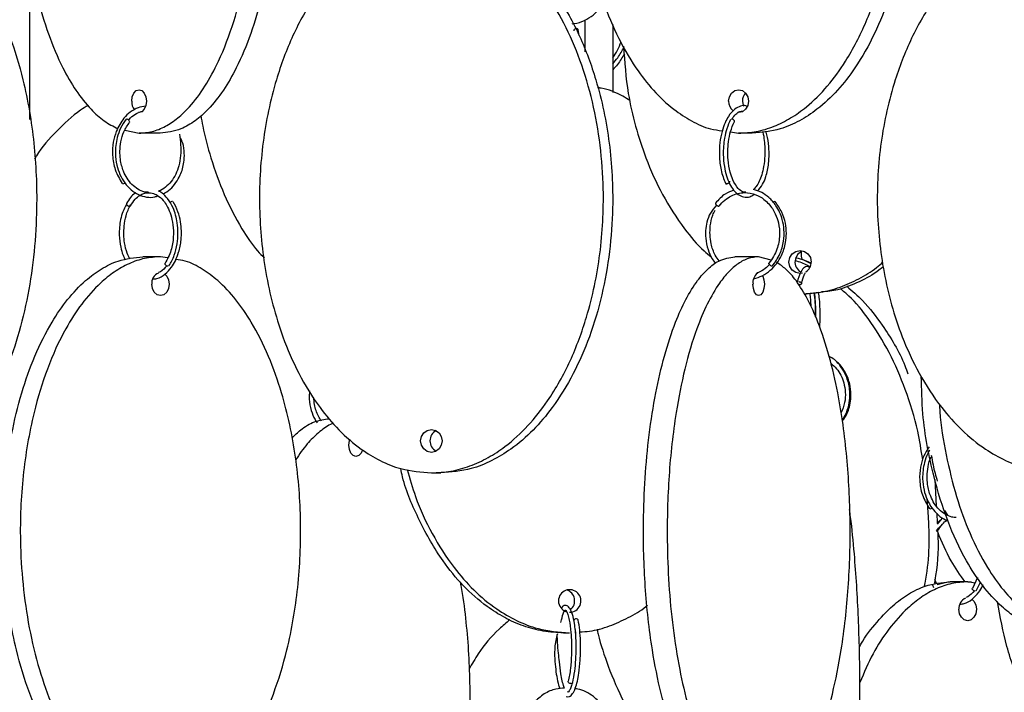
# Model space of a CAD drawing. Header units: millimetres. Extents: x 331 to 1634, y 417 to 1709.
# Tile 89 of 142: x 1301 to 1408, y 638 to 711. Entities that reach past the tile are written whole.
import ezdxf

# ---------------------------------------------------------------- set-up
doc = ezdxf.new("R2010")
doc.units = ezdxf.units.MM

msp = doc.modelspace()

# ---------------------------------------------------------------- linework, layer by layer
at = {"color": 7, "linetype": 'Continuous', "lineweight": 25}
for p, q in [((1301.9, 700.58), (1301.9, 718.11)), ((1361.95, 709.76), (1361.86, 710.4)), ((1312.3, 699.4), (1313.85, 699.08)), ((1316.15, 699.08), (1313.85, 699.08)), ((1378.51, 699.21), (1379.38, 699.08)), ((1380.88, 699.08), (1379.38, 699.08)), ((1316.19, 685.58), (1314.27, 685.58)), ((1316.97, 685.44), (1316.19, 685.58)), ((1381.58, 685.58), (1378.98, 685.58)), ((1382.93, 685.22), (1381.58, 685.58)), ((1387.24, 684.84), (1386.38, 685.26)), ((1386.57, 681.5), (1386.78, 681.5)), ((1388.12, 681.68), (1386.78, 681.5)), ((1345.81, 661.95), (1346.83, 661.95)), ((1400.84, 661.22), (1401, 658.35)), ((1401.9, 657.83), (1402.23, 657.33)), ((1401.04, 657.56), (1401.1, 656.46)), ((1401.63, 656.99), (1401.1, 656.35)), ((1401.13, 655.62), (1401.14, 655.63)), ((1401.06, 649.8), (1400.84, 650.3)), ((1405.49, 650.54), (1404.94, 649.33)), ((1400.57, 649.71), (1400.7, 649.42)), ((1401.09, 649.74), (1402.25, 650.05)), ((1402.25, 650.05), (1402.5, 650.05)), ((1404.43, 650.05), (1402.5, 650.05)), ((1404.43, 650.05), (1404.85, 650.05)), ((1405.2, 649.92), (1404.43, 650.05)), ((1405.36, 649.06), (1405.83, 650.02)), ((1360.24, 644.47), (1360.91, 644.47))]:
    msp.add_line(p, q, dxfattribs=at)
at = {"color": 7, "linetype": 'Continuous', "lineweight": 25, "flags": 128}
for points in [[(1361.66, 710.51), (1361.56, 710.5), (1361.47, 710.46), (1361.41, 710.4), (1361.37, 710.34), (1361.38, 710.27), (1361.38, 710.26)], [(1313.05, 702.58), (1313.11, 703.06), (1313.28, 703.46), (1313.54, 703.73), (1313.85, 703.83), (1314.16, 703.73), (1314.42, 703.46), (1314.59, 703.06), (1314.66, 702.58), (1314.59, 702.1), (1314.42, 701.69), (1314.16, 701.42), (1313.85, 701.33), (1313.79, 701.33)], [(1378.3, 702.58), (1378.38, 703.06), (1378.62, 703.46), (1378.97, 703.73), (1379.38, 703.83), (1379.8, 703.73), (1380.15, 703.46), (1380.38, 703.06), (1380.47, 702.58), (1380.38, 702.1), (1380.15, 701.69), (1379.8, 701.42), (1379.38, 701.33), (1379.3, 701.33)], [(1379.8, 702.58), (1379.88, 702.1), (1379.91, 702.04)], [(1312.81, 700.27), (1312.83, 700.31), (1312.82, 700.37), (1312.78, 700.43), (1312.72, 700.5), (1312.64, 700.56), (1312.56, 700.6), (1312.49, 700.61)], [(1378.92, 700.3), (1378.93, 700.31), (1378.95, 700.37), (1378.93, 700.43), (1378.88, 700.5), (1378.8, 700.56), (1378.71, 700.6), (1378.62, 700.61)], [(1378.4, 693.83), (1378.41, 693.78), (1378.39, 693.72), (1378.34, 693.65), (1378.26, 693.59), (1378.17, 693.55), (1378.08, 693.54)], [(1386.38, 683.78), (1386.11, 683.75), (1385.64, 683.84), (1385.25, 684.11), (1384.98, 684.52), (1384.89, 685), (1384.98, 685.48), (1385.25, 685.88), (1385.64, 686.15), (1386.11, 686.25), (1386.58, 686.15), (1386.97, 685.88), (1387.24, 685.48), (1387.33, 685), (1387.33, 685)], [(1317.02, 684.54), (1316.94, 684.56), (1316.86, 684.6), (1316.78, 684.65), (1316.72, 684.72), (1316.69, 684.79), (1316.7, 684.85), (1316.7, 684.86)], [(1383.03, 684.54), (1382.97, 684.56), (1382.9, 684.6), (1382.82, 684.65), (1382.76, 684.72), (1382.71, 684.79), (1382.68, 684.85), (1382.69, 684.88), (1382.69, 684.89)], [(1316.66, 683.67), (1316.87, 683.46), (1317.08, 683.06), (1317.15, 682.58), (1317.08, 682.1), (1316.87, 681.69), (1316.56, 681.42), (1316.19, 681.33), (1315.83, 681.42), (1315.52, 681.69), (1315.31, 682.1), (1315.24, 682.58), (1315.24, 682.58)], [(1381.99, 683.53), (1382.02, 683.46), (1382.16, 683.06), (1382.21, 682.58), (1382.16, 682.1), (1382.02, 681.69), (1381.82, 681.42), (1381.58, 681.33), (1381.34, 681.42), (1381.14, 681.69), (1381, 682.1), (1380.96, 682.58), (1380.96, 682.58)], [(1390.25, 674.03), (1390.21, 674.02), (1390.21, 674.02)], [(1346.98, 665.45), (1346.89, 664.97), (1346.64, 664.57), (1346.26, 664.29), (1345.81, 664.2), (1345.36, 664.29), (1344.98, 664.57), (1344.72, 664.97), (1344.63, 665.45), (1344.72, 665.93), (1344.98, 666.33), (1345.36, 666.6), (1345.81, 666.7), (1346.26, 666.6), (1346.64, 666.33), (1346.89, 665.93), (1346.98, 665.45)], [(1336.79, 665), (1336.84, 665.48), (1336.89, 665.63)], [(1338.27, 664.48), (1338.12, 664.11), (1337.86, 663.84), (1337.56, 663.75), (1337.27, 663.84), (1337.01, 664.11), (1336.84, 664.52), (1336.79, 665)], [(1405.26, 649.02), (1405.18, 649.03), (1405.09, 649.07), (1405.01, 649.13), (1404.96, 649.2), (1404.93, 649.26), (1404.93, 649.32), (1404.94, 649.33)], [(1404.89, 648.15), (1405.11, 647.94), (1405.32, 647.53), (1405.39, 647.05), (1405.32, 646.57), (1405.11, 646.17), (1404.8, 645.9), (1404.43, 645.8), (1404.06, 645.9), (1403.75, 646.17), (1403.55, 646.57), (1403.47, 647.05), (1403.47, 647.05)], [(1361.66, 646.01), (1361.56, 646), (1361.47, 645.96), (1361.41, 645.9), (1361.37, 645.84), (1361.38, 645.77), (1361.38, 645.76)], [(1361.05, 638.94), (1360.95, 638.95), (1360.86, 638.99), (1360.8, 639.05), (1360.77, 639.12), (1360.77, 639.19), (1360.77, 639.19)]]:
    msp.add_lwpolyline(points, dxfattribs=at)
at = {"color": 7, "linetype": 'Continuous', "lineweight": 25}
for centre, radius, start, end in [((1361.68, 710.3), 0.205, 27.5214, 95.1675), ((1381.12, 702.6), 1.32, 138.4855, 181.0153), ((1314.58, 702.52), 1.53, 177.6605, 216.0949), ((1379.59, 702.55), 1.29, 178.5655, 232.8352), ((1312.05, 693.92), 0.384, 275.1377, 310.6698), ((1378.07, 693.68), 0.139, 210.1256, 276.9429), ((1317.53, 691.21), 0.401, 93.3392, 138.4337), ((1383.4, 691.24), 0.373, 98.432, 132.3295), ((1386.81, 685), 1.26, 107.1332, 239.9283), ((1386.07, 684.99), 1.26, 302.37, 0.2954), ((1316.43, 682.68), 1.2, 112.8886, 185.1212), ((1382.25, 682.77), 1.3, 128.5954, 188.5835), ((1346.93, 665.45), 1.28, 118.4731, 241.0772), ((1400.28, 658.4), 0.384, 275.1377, 310.6698), ((1360.93, 647.96), 1.23, 269.2634, 179.2819), ((1360.21, 647.97), 1.26, 309.6392, 72.9601), ((1360.94, 647.96), 1.24, 179.4314, 252.7587), ((1404.67, 647.16), 1.2, 112.8886, 185.1212), ((1361.68, 645.8), 0.205, 27.5214, 95.1675), ((1361.08, 639.12), 0.185, 260.3501, 337.8278)]:
    msp.add_arc(centre, radius, start, end, dxfattribs=at)
for points, knots in [([(1313.85, 699.08), (1314.33, 699.11), (1315.31, 699.19), (1316.74, 699.78), (1318.1, 700.7), (1319.58, 702.12), (1321.11, 704.18), (1322.78, 707.28), (1324.29, 711.27), (1325.66, 716.64), (1326.56, 722.97), (1326.82, 730.08), (1326.43, 736.05), (1325.74, 740.74), (1324.94, 744.45), (1323.82, 748.26), (1322.39, 751.68), (1320.8, 754.44), (1319.27, 756.38), (1317.69, 757.78), (1315.94, 758.83), (1314.62, 758.99), (1313.85, 759.08)], [0, 0, 0, 0, 0.028337, 0.057482, 0.086271, 0.115678, 0.159507, 0.204576, 0.268467, 0.334125, 0.422295, 0.512989, 0.602477, 0.648589, 0.69469, 0.750296, 0.807042, 0.848267, 0.890464, 0.922281, 0.954931, 1, 1, 1, 1]), ([(1316.15, 759.08), (1316.63, 759.04), (1317.61, 758.97), (1319.03, 758.37), (1320.4, 757.46), (1321.88, 756.03), (1323.4, 753.98), (1325.08, 750.88), (1326.59, 746.88), (1327.96, 741.52), (1328.86, 735.18), (1329.12, 728.08), (1328.73, 722.1), (1328.03, 717.42), (1327.24, 713.71), (1326.11, 709.9), (1324.69, 706.48), (1323.09, 703.71), (1321.57, 701.77), (1319.99, 700.38), (1318.24, 699.33), (1316.92, 699.17), (1316.15, 699.08)], [0, 0, 0, 0, 0.0283366, 0.0574822, 0.0862709, 0.1156779, 0.1595069, 0.2045759, 0.2684674, 0.334125, 0.422295, 0.5129888, 0.6024773, 0.6485894, 0.6946904, 0.7502957, 0.8070425, 0.8482669, 0.8904642, 0.9222811, 0.9549312, 1, 1, 1, 1]), ([(1377.69, 758.91), (1377.6, 758.9), (1376.85, 758.83), (1375.48, 758.35), (1373.65, 757.46), (1371.65, 756.02), (1369.6, 753.97), (1367.34, 750.85), (1365.3, 746.86), (1363.46, 741.47), (1362.25, 735.15), (1361.95, 728.81), (1362.31, 723.25), (1363.08, 718.52), (1364.3, 714.04), (1365.97, 709.88), (1367.9, 706.45), (1370.04, 703.71), (1372.1, 701.75), (1374.22, 700.39), (1376, 699.53), (1377.17, 699.4), (1377.61, 699.35)], [0, 0, 0, 0, 0.004112, 0.034399, 0.065046, 0.095715, 0.142511, 0.189381, 0.257576, 0.325881, 0.420077, 0.514344, 0.578137, 0.642109, 0.705827, 0.765056, 0.824208, 0.868188, 0.912104, 0.946083, 0.980027, 1, 1, 1, 1]), ([(1379.38, 699.08), (1380.03, 699.11), (1381.35, 699.19), (1383.27, 699.78), (1385.11, 700.7), (1387.1, 702.12), (1389.16, 704.18), (1391.41, 707.28), (1393.45, 711.27), (1395.29, 716.64), (1396.51, 722.97), (1396.86, 730.08), (1396.33, 736.05), (1395.39, 740.74), (1394.33, 744.45), (1392.81, 748.26), (1390.88, 751.68), (1388.74, 754.44), (1386.69, 756.38), (1384.56, 757.78), (1382.2, 758.83), (1380.42, 758.99), (1379.38, 759.08)], [0, 0, 0, 0, 0.028337, 0.057482, 0.086271, 0.115678, 0.159507, 0.204576, 0.268467, 0.334125, 0.422295, 0.512989, 0.602477, 0.648589, 0.69469, 0.750296, 0.807042, 0.848267, 0.890464, 0.922281, 0.954931, 1, 1, 1, 1]), ([(1380.88, 759.08), (1381.53, 759.04), (1382.85, 758.97), (1384.77, 758.37), (1386.61, 757.46), (1388.6, 756.03), (1390.66, 753.98), (1392.91, 750.88), (1394.95, 746.88), (1396.79, 741.52), (1398.01, 735.18), (1398.36, 728.08), (1397.83, 722.1), (1396.89, 717.42), (1395.83, 713.71), (1394.31, 709.9), (1392.38, 706.48), (1390.24, 703.71), (1388.19, 701.77), (1386.06, 700.38), (1383.7, 699.33), (1381.92, 699.17), (1380.88, 699.08)], [0, 0, 0, 0, 0.028337, 0.057482, 0.086271, 0.115678, 0.159507, 0.204576, 0.268467, 0.334125, 0.422295, 0.512989, 0.602477, 0.648589, 0.69469, 0.750296, 0.807042, 0.848267, 0.890464, 0.922281, 0.954931, 1, 1, 1, 1]), ([(1311.74, 758.62), (1311.48, 758.53), (1310.74, 758.26), (1309.6, 757.44), (1308.11, 756.03), (1306.59, 753.97), (1304.91, 750.85), (1303.4, 746.86), (1302.03, 741.47), (1301.14, 735.15), (1300.91, 728.81), (1301.18, 723.25), (1301.75, 718.52), (1302.66, 714.04), (1303.89, 709.88), (1305.33, 706.46), (1306.91, 703.7), (1308.45, 701.77), (1310, 700.36), (1311.03, 699.83), (1311.54, 699.57)], [0, 0, 0, 0, 0.016947, 0.048834, 0.080745, 0.129433, 0.1782, 0.249155, 0.320224, 0.418231, 0.516312, 0.582686, 0.649248, 0.715544, 0.777169, 0.838715, 0.884474, 0.930168, 0.965521, 1, 1, 1, 1]), ([(1287.34, 721.95), (1287.92, 721.91), (1289.09, 721.83), (1290.79, 721.24), (1292.41, 720.32), (1294.18, 718.89), (1295.99, 716.84), (1298, 713.72), (1299.79, 709.74), (1301.42, 704.34), (1302.49, 698.02), (1302.76, 691.68), (1302.44, 686.12), (1301.76, 681.39), (1300.68, 676.91), (1299.21, 672.75), (1297.5, 669.33), (1295.61, 666.58), (1293.78, 664.63), (1291.91, 663.25), (1289.82, 662.2), (1288.25, 662.04), (1287.34, 661.95)], [0, 0, 0, 0, 0.028732, 0.057477, 0.086562, 0.11567, 0.160081, 0.204563, 0.269285, 0.33411, 0.423508, 0.512972, 0.573515, 0.634229, 0.694701, 0.750912, 0.807051, 0.84879, 0.89047, 0.922717, 0.954932, 1, 1, 1, 1]), ([(1344.96, 721.87), (1344.54, 721.85), (1343.4, 721.78), (1341.59, 721.24), (1339.6, 720.33), (1337.44, 718.9), (1335.2, 716.85), (1332.76, 713.75), (1330.54, 709.76), (1328.55, 704.39), (1327.23, 698.05), (1326.85, 690.95), (1327.42, 684.97), (1328.44, 680.29), (1329.59, 676.58), (1331.24, 672.77), (1333.33, 669.35), (1335.66, 666.58), (1337.88, 664.64), (1340.19, 663.25), (1342.75, 662.2), (1344.69, 662.04), (1345.81, 661.95)], [0, 0, 0, 0, 0.017158, 0.046639, 0.075759, 0.105504, 0.149838, 0.195425, 0.260052, 0.326464, 0.415649, 0.507386, 0.597904, 0.644547, 0.691178, 0.747423, 0.804823, 0.846521, 0.889204, 0.921387, 0.954413, 1, 1, 1, 1]), ([(1345.81, 661.95), (1346.52, 661.99), (1347.95, 662.07), (1350.04, 662.66), (1352.03, 663.58), (1354.2, 665.01), (1356.42, 667.06), (1358.88, 670.18), (1361.09, 674.16), (1363.09, 679.56), (1364.4, 685.88), (1364.73, 692.22), (1364.33, 697.78), (1363.49, 702.51), (1362.17, 706.99), (1360.37, 711.15), (1358.27, 714.57), (1355.95, 717.32), (1353.71, 719.27), (1351.42, 720.65), (1348.86, 721.7), (1346.93, 721.86), (1345.81, 721.95)], [0, 0, 0, 0, 0.028732, 0.057477, 0.086562, 0.11567, 0.160081, 0.204563, 0.269285, 0.33411, 0.423508, 0.512972, 0.573515, 0.634229, 0.694701, 0.750912, 0.807051, 0.84879, 0.89047, 0.922717, 0.954932, 1, 1, 1, 1]), ([(1346.83, 721.95), (1347.55, 721.91), (1348.98, 721.83), (1351.07, 721.24), (1353.05, 720.32), (1355.23, 718.89), (1357.45, 716.84), (1359.91, 713.72), (1362.11, 709.74), (1364.11, 704.34), (1365.42, 698.02), (1365.75, 691.68), (1365.35, 686.12), (1364.52, 681.39), (1363.2, 676.91), (1361.39, 672.75), (1359.3, 669.33), (1356.98, 666.58), (1354.74, 664.63), (1352.44, 663.25), (1349.88, 662.2), (1347.96, 662.04), (1346.83, 661.95)], [0, 0, 0, 0, 0.0287324, 0.0574768, 0.0865624, 0.1156695, 0.160081, 0.2045635, 0.2692848, 0.3341101, 0.4235075, 0.5129719, 0.5735152, 0.6342289, 0.6947006, 0.750912, 0.8070511, 0.8487904, 0.8904698, 0.9227172, 0.9549322, 1, 1, 1, 1]), ([(1414.55, 721.95), (1413.8, 721.91), (1412.28, 721.84), (1410.06, 721.24), (1407.94, 720.33), (1405.64, 718.91), (1403.26, 716.85), (1400.66, 713.75), (1398.3, 709.76), (1396.18, 704.39), (1394.77, 698.05), (1394.37, 690.95), (1394.98, 684.97), (1396.06, 680.29), (1397.29, 676.58), (1399.05, 672.77), (1401.27, 669.35), (1403.74, 666.58), (1406.11, 664.64), (1408.57, 663.25), (1411.29, 662.2), (1413.35, 662.04), (1414.55, 661.95)], [0, 0, 0, 0, 0.0283366, 0.0574822, 0.0862709, 0.1156779, 0.1595069, 0.2045759, 0.2684674, 0.334125, 0.422295, 0.5129888, 0.6024773, 0.6485894, 0.6946904, 0.7502957, 0.8070425, 0.8482669, 0.8904642, 0.9222811, 0.9549312, 1, 1, 1, 1]), ([(1361.2, 711.04), (1361.28, 711.05), (1361.74, 711.07), (1362.53, 711.38), (1363.41, 711.87), (1363.84, 712.32), (1364, 712.49)], [0, 0, 0, 0, 0.072275, 0.429847, 0.780193, 1, 1, 1, 1]), ([(1362.63, 707.98), (1362.63, 708.21), (1362.63, 709.42), (1362.63, 710.55), (1362.63, 711.47)], [0, 0, 0, 0, 0.189122, 1, 1, 1, 1]), ([(1365.63, 710.96), (1365.63, 709.5), (1365.63, 707.1), (1365.63, 704.53), (1365.63, 703.52)], [0, 0, 0, 0, 0.609534, 1, 1, 1, 1]), ([(1365.63, 707.31), (1365.64, 707.31), (1366.02, 707.83), (1366.29, 708.45), (1366.55, 709.06)], [0, 0, 0, 0, 0.013893, 1, 1, 1, 1]), ([(1365.63, 706.67), (1365.82, 706.88), (1366.31, 707.44), (1366.66, 708.09), (1366.87, 708.49)], [0, 0, 0, 0, 0.386875, 1, 1, 1, 1]), ([(1366.81, 708.59), (1366.93, 706.86), (1367.13, 703.91), (1368.09, 699.84), (1369.28, 696.13), (1370.99, 692.31), (1373.18, 688.93), (1375.03, 686.66), (1376.13, 685.78), (1376.4, 685.56)], [0, 0, 0, 0, 0.202512, 0.344625, 0.486704, 0.658075, 0.832963, 0.960013, 1, 1, 1, 1]), ([(1366.9, 707.74), (1366.67, 707.35), (1366.31, 706.72), (1365.81, 706.2), (1365.63, 706.01)], [0, 0, 0, 0, 0.632761, 1, 1, 1, 1]), ([(1367.5, 702.66), (1367.25, 702.81), (1366.27, 703.4), (1365.07, 703.92), (1364.1, 704.04), (1363.96, 704.05)], [0, 0, 0, 0, 0.233484, 0.894788, 1, 1, 1, 1]), ([(1308.28, 702.1), (1308, 701.94), (1306.74, 701.17), (1304.83, 699.32), (1303.14, 697.5), (1302.49, 696.36), (1302.42, 696.24)], [0, 0, 0, 0, 0.11607, 0.532228, 0.949052, 1, 1, 1, 1]), ([(1314.57, 702.02), (1314.29, 701.98), (1313.7, 701.9), (1312.89, 701.42), (1312.03, 700.6), (1311.38, 699.47), (1310.98, 698.05), (1310.9, 696.61), (1311.18, 694.97), (1311.73, 694.05), (1312.02, 693.57)], [0, 0, 0, 0, 0.094312, 0.197787, 0.29428, 0.454695, 0.563187, 0.690259, 0.835862, 1, 1, 1, 1]), ([(1380.34, 702), (1380.28, 702.03), (1380.04, 702.14), (1379.56, 702.03), (1378.9, 701.72), (1378.33, 701.06), (1377.88, 700.21), (1377.54, 699.25), (1377.31, 698.01), (1377.25, 696.55), (1377.43, 694.95), (1377.77, 694.07), (1377.95, 693.61)], [0, 0, 0, 0, 0.0252217, 0.1095747, 0.2058319, 0.3270858, 0.4067438, 0.499441, 0.6051219, 0.7237652, 0.8553658, 1, 1, 1, 1]), ([(1312.7, 700.51), (1312.72, 700.54), (1312.91, 700.81), (1313.39, 701.12), (1313.87, 701.4), (1314.15, 701.46), (1314.18, 701.46)], [0, 0, 0, 0, 0.046679, 0.502477, 0.931732, 1, 1, 1, 1]), ([(1320.6, 700.99), (1320.67, 700.61), (1320.94, 699.04), (1321.74, 696.13), (1323.09, 692.31), (1324.86, 688.92), (1326.38, 686.61), (1327.3, 685.69), (1327.56, 685.44)], [0, 0, 0, 0, 0.064017, 0.264511, 0.50634, 0.753132, 0.932418, 1, 1, 1, 1]), ([(1378.67, 700.61), (1378.67, 700.61), (1378.79, 700.86), (1379.09, 701.14), (1379.47, 701.5), (1379.73, 701.48), (1379.85, 701.47)], [0, 0, 0, 0, 0.005525, 0.379957, 0.731547, 1, 1, 1, 1]), ([(1312.43, 700.6), (1312.22, 700.28), (1311.82, 699.69), (1311.37, 698.42), (1311.21, 697.02), (1311.38, 695.63), (1311.74, 694.54), (1312.26, 693.61), (1312.96, 692.85), (1313.78, 692.32), (1314.67, 692.07), (1315.4, 692.04), (1315.8, 692.19), (1315.91, 692.23)], [0, 0, 0, 0, 0.096544, 0.182477, 0.322017, 0.420765, 0.508456, 0.598407, 0.690062, 0.781935, 0.873932, 0.965951, 1, 1, 1, 1]), ([(1314.93, 692.61), (1314.78, 692.62), (1314.36, 692.63), (1313.72, 692.93), (1313.07, 693.44), (1312.53, 694.12), (1312.07, 695.03), (1311.8, 696.06), (1311.74, 697.16), (1311.84, 698.19), (1312.17, 699.31), (1312.59, 699.94), (1312.81, 700.27)], [0, 0, 0, 0, 0.0594774, 0.1612043, 0.2610301, 0.3549421, 0.4462917, 0.5778019, 0.6636184, 0.7626319, 0.8747753, 1, 1, 1, 1]), ([(1378.5, 700.57), (1378.36, 700.25), (1378.09, 699.64), (1377.78, 698.34), (1377.67, 696.9), (1377.8, 695.49), (1378.05, 694.41), (1378.39, 693.53), (1378.82, 692.84), (1379.34, 692.34), (1379.95, 692.06), (1380.55, 692.05), (1380.92, 692.29), (1381.07, 692.38)], [0, 0, 0, 0, 0.0949, 0.17951, 0.317479, 0.416693, 0.5034, 0.587107, 0.668279, 0.747677, 0.835686, 0.936191, 1, 1, 1, 1]), ([(1380.18, 692.62), (1380.06, 692.62), (1379.77, 692.64), (1379.28, 693.05), (1378.79, 693.8), (1378.41, 694.91), (1378.23, 696), (1378.19, 697.15), (1378.27, 698.2), (1378.49, 699.33), (1378.77, 699.97), (1378.92, 700.3)], [0, 0, 0, 0, 0.0795605, 0.187745, 0.3430978, 0.4391643, 0.5772783, 0.6648593, 0.7645653, 0.8763051, 1, 1, 1, 1]), ([(1318.28, 698.98), (1318.36, 698.21), (1318.49, 697.05), (1318.23, 695.54), (1317.88, 694.58), (1317.38, 693.77), (1316.75, 693.16), (1316.26, 692.82), (1316, 692.76), (1315.99, 692.76)], [0, 0, 0, 0, 0.306107, 0.454606, 0.586464, 0.721362, 0.858304, 0.995136, 1, 1, 1, 1]), ([(1316.48, 692.43), (1316.74, 692.59), (1317.26, 692.91), (1317.89, 693.64), (1318.46, 694.62), (1318.76, 695.72), (1318.83, 696.92), (1318.72, 697.85), (1318.47, 698.37), (1318.39, 698.55)], [0, 0, 0, 0, 0.151443, 0.295096, 0.434442, 0.635538, 0.767168, 0.918833, 1, 1, 1, 1]), ([(1382.01, 699.25), (1382.01, 699.23), (1382.11, 698.94), (1382.23, 698.06), (1382.29, 696.76), (1382.16, 695.48), (1381.93, 694.54), (1381.64, 693.8), (1381.33, 693.25), (1381.1, 693.04), (1381, 692.94)], [0, 0, 0, 0, 0.009252, 0.141115, 0.359963, 0.520125, 0.653663, 0.776575, 0.901848, 1, 1, 1, 1]), ([(1381.47, 692.77), (1381.66, 692.99), (1382.02, 693.39), (1382.43, 694.45), (1382.67, 695.57), (1382.74, 696.82), (1382.66, 697.98), (1382.53, 698.87), (1382.37, 699.27), (1382.36, 699.31)], [0, 0, 0, 0, 0.170225, 0.313725, 0.521229, 0.655247, 0.809479, 0.983972, 1, 1, 1, 1]), ([(1313.49, 692.56), (1313.46, 692.54), (1313.05, 692.34), (1312.75, 691.85), (1312.47, 691.39)], [0, 0, 0, 0, 0.077314, 1, 1, 1, 1]), ([(1312.9, 691.14), (1313.07, 691.4), (1313.38, 691.87), (1314.02, 692.39), (1314.72, 692.63), (1315.43, 692.53), (1316.05, 692.2), (1316.58, 691.66), (1317.01, 690.97), (1317.35, 690.14), (1317.59, 689.03), (1317.64, 687.67), (1317.39, 686.15), (1316.94, 685.3), (1316.7, 684.86)], [0, 0, 0, 0, 0.079198, 0.147199, 0.250219, 0.323586, 0.396641, 0.477805, 0.534374, 0.603169, 0.684184, 0.777377, 0.882674, 1, 1, 1, 1]), ([(1317.12, 684.58), (1317.33, 684.95), (1317.73, 685.67), (1318.04, 686.94), (1318.13, 688.15), (1318.03, 689.52), (1317.66, 690.85), (1317.03, 691.9), (1316.47, 692.5), (1316.12, 692.69), (1315.99, 692.76)], [0, 0, 0, 0, 0.145649, 0.279027, 0.400225, 0.509277, 0.690396, 0.829341, 0.939919, 1, 1, 1, 1]), ([(1378.86, 692.85), (1378.54, 692.73), (1377.78, 692.44), (1377.19, 691.8), (1376.85, 691.42)], [0, 0, 0, 0, 0.41682, 1, 1, 1, 1]), ([(1377.25, 691.11), (1377.45, 691.35), (1377.85, 691.8), (1378.78, 692.38), (1379.96, 692.68), (1381.21, 692.44), (1382.09, 691.94), (1382.83, 691.25), (1383.4, 690.37), (1383.8, 689.2), (1383.93, 687.86), (1383.69, 686.6), (1383.23, 685.58), (1382.88, 685.12), (1382.69, 684.89)], [0, 0, 0, 0, 0.070792, 0.13753, 0.258483, 0.362943, 0.443086, 0.499143, 0.595453, 0.670196, 0.762482, 0.872231, 0.933921, 1, 1, 1, 1]), ([(1383.07, 684.55), (1383.37, 684.97), (1383.95, 685.78), (1384.34, 687.2), (1384.39, 688.49), (1384.16, 689.85), (1383.6, 691.09), (1382.76, 692.04), (1381.91, 692.66), (1381.31, 692.85), (1381, 692.94)], [0, 0, 0, 0, 0.153155, 0.290172, 0.411099, 0.515912, 0.676917, 0.798449, 0.89626, 1, 1, 1, 1]), ([(1312.48, 691.28), (1312.34, 691.03), (1312.06, 690.55), (1311.75, 689.43), (1311.64, 688.08), (1311.8, 686.75), (1312.04, 685.83), (1312.25, 685.41), (1312.33, 685.24)], [0, 0, 0, 0, 0.155928, 0.302063, 0.560083, 0.762532, 0.906355, 1, 1, 1, 1]), ([(1312.83, 685.33), (1312.73, 685.53), (1312.48, 686.06), (1312.19, 687.27), (1312.16, 688.71), (1312.41, 690.15), (1312.72, 690.87), (1312.89, 691.25)], [0, 0, 0, 0, 0.118304, 0.309364, 0.595054, 0.782135, 1, 1, 1, 1]), ([(1312.57, 691.44), (1312.55, 691.43), (1312.51, 691.43), (1312.47, 691.4), (1312.46, 691.37), (1312.46, 691.33), (1312.47, 691.3), (1312.48, 691.28)], [0, 0, 0, 0, 0.19511, 0.441901, 0.636997, 0.852145, 1, 1, 1, 1]), ([(1312.9, 691.14), (1312.9, 691.15), (1312.91, 691.17), (1312.91, 691.21), (1312.9, 691.23), (1312.89, 691.24)], [0, 0, 0, 0, 0.348508, 0.80394, 1, 1, 1, 1]), ([(1315.35, 683.14), (1315.5, 683.15), (1315.97, 683.18), (1316.68, 683.62), (1317.36, 684.32), (1317.85, 685.16), (1318.24, 686.15), (1318.53, 687.59), (1318.47, 689.15), (1318.13, 690.58), (1317.78, 691.24), (1317.59, 691.58)], [0, 0, 0, 0, 0.0589544, 0.1819859, 0.2948906, 0.3793358, 0.473484, 0.5985006, 0.7725223, 0.8796609, 1, 1, 1, 1]), ([(1376.97, 691.22), (1376.73, 690.94), (1376.27, 690.4), (1375.9, 689.41), (1375.75, 688.48), (1375.77, 687.45), (1376, 686.4), (1376.38, 685.46), (1376.73, 685.01), (1376.86, 684.85)], [0, 0, 0, 0, 0.1669766, 0.3188112, 0.4536629, 0.570303, 0.7486211, 0.9070375, 1, 1, 1, 1]), ([(1376.86, 691.42), (1376.85, 691.42), (1376.84, 691.4), (1376.85, 691.37), (1376.88, 691.32), (1376.92, 691.27), (1376.95, 691.24), (1376.97, 691.22)], [0, 0, 0, 0, 0.207631, 0.397704, 0.607311, 0.828251, 1, 1, 1, 1]), ([(1381.05, 683.18), (1381.36, 683.27), (1382.01, 683.46), (1382.86, 684.06), (1383.57, 684.81), (1384.18, 685.83), (1384.54, 686.96), (1384.64, 688.17), (1384.53, 689.3), (1384.15, 690.53), (1383.64, 691.23), (1383.38, 691.6)], [0, 0, 0, 0, 0.103088, 0.210305, 0.310906, 0.408544, 0.548929, 0.640517, 0.746233, 0.866058, 1, 1, 1, 1]), ([(1377.26, 685.12), (1377.11, 685.32), (1376.71, 685.88), (1376.27, 687.17), (1376.21, 688.7), (1376.46, 689.96), (1376.73, 690.48), (1376.82, 690.66)], [0, 0, 0, 0, 0.133623, 0.364317, 0.690769, 0.893929, 1, 1, 1, 1]), ([(1386.2, 686.24), (1386.21, 685.98), (1386.23, 685.66), (1386.29, 685.35), (1386.3, 685.3)], [0, 0, 0, 0, 0.813905, 1, 1, 1, 1]), ([(1314.27, 625.58), (1313.68, 625.62), (1312.52, 625.69), (1310.82, 626.29), (1309.2, 627.21), (1307.43, 628.63), (1305.61, 630.69), (1303.61, 633.81), (1301.81, 637.79), (1300.18, 643.19), (1299.11, 649.51), (1298.85, 655.85), (1299.17, 661.41), (1299.85, 666.14), (1300.93, 670.62), (1302.4, 674.77), (1304.11, 678.2), (1306, 680.95), (1307.82, 682.9), (1309.7, 684.28), (1311.78, 685.33), (1313.35, 685.49), (1314.27, 685.58)], [0, 0, 0, 0, 0.0287324, 0.0574768, 0.0865624, 0.1156695, 0.160081, 0.2045635, 0.2692848, 0.3341101, 0.4235075, 0.5129719, 0.5735152, 0.6342289, 0.6947006, 0.750912, 0.8070511, 0.8487904, 0.8904698, 0.9227172, 0.9549322, 1, 1, 1, 1]), ([(1316.19, 685.58), (1315.61, 685.54), (1314.45, 685.46), (1312.74, 684.87), (1311.13, 683.95), (1309.35, 682.52), (1307.54, 680.47), (1305.54, 677.35), (1303.74, 673.36), (1302.11, 667.97), (1301.04, 661.65), (1300.77, 655.31), (1301.1, 649.75), (1301.78, 645.02), (1302.86, 640.54), (1304.33, 636.38), (1306.04, 632.95), (1307.93, 630.2), (1309.75, 628.26), (1311.62, 626.88), (1313.71, 625.83), (1315.28, 625.67), (1316.19, 625.58)], [0, 0, 0, 0, 0.028732, 0.057477, 0.086562, 0.11567, 0.160081, 0.204563, 0.269285, 0.33411, 0.423508, 0.512972, 0.573515, 0.634229, 0.694701, 0.750912, 0.807051, 0.84879, 0.89047, 0.922717, 0.954932, 1, 1, 1, 1]), ([(1316.88, 684.59), (1316.67, 684.33), (1316.39, 684), (1316.06, 683.87), (1315.99, 683.85)], [0, 0, 0, 0, 0.766112, 1, 1, 1, 1]), ([(1316.19, 625.58), (1316.77, 625.61), (1317.93, 625.69), (1319.63, 626.28), (1321.26, 627.2), (1323.02, 628.62), (1324.84, 630.68), (1326.83, 633.78), (1328.64, 637.77), (1330.27, 643.14), (1331.34, 649.47), (1331.65, 656.58), (1331.19, 662.55), (1330.36, 667.24), (1329.41, 670.95), (1328.07, 674.76), (1326.37, 678.18), (1324.47, 680.94), (1322.66, 682.89), (1320.77, 684.26), (1319.23, 685.11), (1318.22, 685.24), (1317.88, 685.28)], [0, 0, 0, 0, 0.029151, 0.059134, 0.088749, 0.119001, 0.164089, 0.210453, 0.27618, 0.343724, 0.434427, 0.527727, 0.619786, 0.667223, 0.714649, 0.771851, 0.830228, 0.872637, 0.916047, 0.948778, 0.982366, 1, 1, 1, 1]), ([(1378.98, 625.58), (1378.6, 625.62), (1377.84, 625.69), (1376.73, 626.29), (1375.68, 627.21), (1374.52, 628.63), (1373.34, 630.69), (1372.03, 633.81), (1370.86, 637.79), (1369.79, 643.19), (1369.09, 649.51), (1368.92, 655.85), (1369.13, 661.41), (1369.57, 666.14), (1370.28, 670.62), (1371.24, 674.77), (1372.35, 678.2), (1373.59, 680.95), (1374.78, 682.9), (1376, 684.28), (1377.36, 685.33), (1378.39, 685.49), (1378.98, 685.58)], [0, 0, 0, 0, 0.028732, 0.057477, 0.086562, 0.11567, 0.160081, 0.204563, 0.269285, 0.33411, 0.423508, 0.512972, 0.573515, 0.634229, 0.694701, 0.750912, 0.807051, 0.84879, 0.89047, 0.922717, 0.954932, 1, 1, 1, 1]), ([(1381.58, 685.58), (1381.2, 685.54), (1380.44, 685.46), (1379.33, 684.87), (1378.27, 683.95), (1377.12, 682.52), (1375.93, 680.47), (1374.63, 677.35), (1373.45, 673.36), (1372.39, 667.97), (1371.69, 661.65), (1371.52, 655.31), (1371.73, 649.75), (1372.17, 645.02), (1372.88, 640.54), (1373.84, 636.38), (1374.95, 632.95), (1376.19, 630.2), (1377.38, 628.26), (1378.6, 626.88), (1379.96, 625.83), (1380.98, 625.67), (1381.58, 625.58)], [0, 0, 0, 0, 0.028732, 0.057477, 0.086562, 0.11567, 0.160081, 0.204563, 0.269285, 0.33411, 0.423508, 0.512972, 0.573515, 0.634229, 0.694701, 0.750912, 0.807051, 0.84879, 0.89047, 0.922717, 0.954932, 1, 1, 1, 1]), ([(1382.77, 684.74), (1382.62, 684.59), (1382.24, 684.2), (1381.75, 683.9), (1381.42, 683.82), (1381.39, 683.81)], [0, 0, 0, 0, 0.372368, 0.942424, 1, 1, 1, 1]), ([(1381.58, 625.58), (1381.96, 625.61), (1382.72, 625.69), (1383.82, 626.28), (1384.89, 627.2), (1386.04, 628.62), (1387.23, 630.68), (1388.53, 633.78), (1389.71, 637.77), (1390.77, 643.14), (1391.47, 649.47), (1391.67, 656.58), (1391.37, 662.55), (1390.83, 667.24), (1390.21, 670.95), (1389.33, 674.76), (1388.22, 678.18), (1386.98, 680.95), (1385.8, 682.87), (1384.63, 684.24), (1383.89, 684.73), (1383.54, 684.96)], [0, 0, 0, 0, 0.029835, 0.060522, 0.090834, 0.121796, 0.167943, 0.215396, 0.282667, 0.351797, 0.444631, 0.540121, 0.634343, 0.682894, 0.731433, 0.78998, 0.849728, 0.893133, 0.937562, 0.971062, 1, 1, 1, 1]), ([(1387.2, 684.46), (1387.11, 684.51), (1386.61, 684.82), (1386.06, 684.99), (1385.59, 685.14)], [0, 0, 0, 0, 0.165824, 1, 1, 1, 1]), ([(1385.65, 685.46), (1385.97, 685.39), (1386.53, 685.26), (1387.05, 685), (1387.27, 684.89)], [0, 0, 0, 0, 0.573261, 1, 1, 1, 1]), ([(1387.15, 684.39), (1387.13, 684.41), (1386.95, 684.57), (1386.58, 684.46), (1386.14, 683.96), (1385.91, 683.18), (1385.78, 682.75)], [0, 0, 0, 0, 0.051331, 0.347036, 0.630111, 1, 1, 1, 1]), ([(1386.55, 681.54), (1387.14, 681.57), (1388.48, 681.65), (1390.5, 682.21), (1392.55, 683.14), (1394.14, 684.07), (1394.93, 684.8), (1395.17, 685.01)], [0, 0, 0, 0, 0.1886683, 0.4238887, 0.6619013, 0.9000899, 1, 1, 1, 1]), ([(1386.27, 682.63), (1386.36, 682.99), (1386.51, 683.56), (1386.65, 683.77), (1386.7, 683.84)], [0, 0, 0, 0, 0.6398526, 1, 1, 1, 1]), ([(1395.22, 684.51), (1395.06, 684.37), (1394.26, 683.69), (1392.58, 682.83), (1390.48, 681.91), (1389.05, 681.78), (1388.45, 681.73)], [0, 0, 0, 0, 0.0842857, 0.4211246, 0.7576251, 1, 1, 1, 1]), ([(1386.27, 682.63), (1386.26, 682.61), (1386.25, 682.58), (1386.2, 682.55), (1386.14, 682.52), (1386.06, 682.52), (1385.99, 682.53), (1385.94, 682.54), (1385.91, 682.56)], [0, 0, 0, 0, 0.1662595, 0.3170241, 0.5077365, 0.658512, 0.8092876, 1, 1, 1, 1]), ([(1387.17, 681.55), (1387.19, 681.35), (1387.25, 680.92), (1387.27, 680.43), (1387.27, 680.17)], [0, 0, 0, 0, 0.466097, 1, 1, 1, 1]), ([(1387.64, 681.62), (1387.65, 681.57), (1387.72, 681.21), (1387.77, 680.33), (1387.82, 679.48), (1387.8, 679.03), (1387.8, 679.01)], [0, 0, 0, 0, 0.07061, 0.483453, 0.971148, 1, 1, 1, 1]), ([(1387.81, 679), (1387.81, 679.16), (1387.81, 679.69), (1387.77, 680.6), (1387.7, 681.28), (1387.66, 681.62)], [0, 0, 0, 0, 0.179535, 0.59569, 1, 1, 1, 1]), ([(1388.25, 677.85), (1388.27, 678.1), (1388.31, 678.74), (1388.3, 679.8), (1388.25, 680.87), (1388.16, 681.44), (1388.12, 681.68)], [0, 0, 0, 0, 0.199849, 0.510028, 0.786457, 1, 1, 1, 1]), ([(1399.51, 663.43), (1399.35, 664.46), (1398.93, 667.06), (1397.72, 670.99), (1395.93, 675.16), (1393.81, 678.56), (1391.97, 680.88), (1390.83, 681.82), (1390.51, 682.08)], [0, 0, 0, 0, 0.145876, 0.369729, 0.577812, 0.785628, 0.940138, 1, 1, 1, 1]), ([(1391.23, 682.35), (1391.82, 681.84), (1393.27, 680.6), (1395.43, 677.7), (1397.1, 674.98), (1397.79, 673.08), (1397.9, 672.77)], [0, 0, 0, 0, 0.199393, 0.4919998, 0.917738, 1, 1, 1, 1]), ([(1390.71, 667.75), (1390.77, 667.83), (1391.08, 668.22), (1391.37, 669.04), (1391.58, 670.09), (1391.55, 671.28), (1391.24, 672.47), (1390.55, 673.62), (1389.92, 674.39), (1389.39, 674.62), (1389.3, 674.67)], [0, 0, 0, 0, 0.038884, 0.188333, 0.322898, 0.442568, 0.636574, 0.778711, 0.95843, 1, 1, 1, 1]), ([(1389.47, 673.93), (1389.68, 673.74), (1390.33, 673.18), (1390.87, 672.04), (1391.1, 670.75), (1391.03, 669.6), (1390.74, 668.87), (1390.58, 668.5)], [0, 0, 0, 0, 0.145458, 0.434472, 0.608131, 0.800773, 1, 1, 1, 1]), ([(1390.73, 667.61), (1390.85, 667.78), (1391.27, 668.36), (1391.59, 669.38), (1391.71, 670.59), (1391.57, 671.73), (1391.13, 672.96), (1390.56, 673.66), (1390.26, 674.03)], [0, 0, 0, 0, 0.089194, 0.305412, 0.446486, 0.609304, 0.793813, 1, 1, 1, 1]), ([(1414.86, 644.47), (1414.26, 644.51), (1413.07, 644.59), (1411.33, 645.18), (1409.68, 646.1), (1407.87, 647.53), (1406.02, 649.58), (1403.98, 652.71), (1402.14, 656.69), (1400.5, 662.09), (1399.48, 667.41), (1399.39, 671.13), (1399.36, 672.49)], [0, 0, 0, 0, 0.060508, 0.121042, 0.182294, 0.243592, 0.337119, 0.430797, 0.567095, 0.703613, 0.891878, 1, 1, 1, 1]), ([(1332.5, 670.93), (1332.47, 670.63), (1332.39, 669.91), (1332.65, 668.82), (1332.96, 667.94), (1333.24, 667.55), (1333.32, 667.44)], [0, 0, 0, 0, 0.244612, 0.581512, 0.880948, 1, 1, 1, 1]), ([(1333.77, 667.62), (1333.66, 667.8), (1333.32, 668.33), (1333.03, 669.24), (1332.96, 669.96), (1332.93, 670.23)], [0, 0, 0, 0, 0.2363094, 0.714963, 1, 1, 1, 1]), ([(1401.34, 669.48), (1401.35, 669.21), (1401.45, 667.33), (1402.03, 663.92), (1403.11, 659.43), (1404.61, 655.28), (1406.36, 651.85), (1408.29, 649.1), (1410.15, 647.15), (1412.06, 645.77), (1414.19, 644.72), (1415.79, 644.57), (1416.73, 644.47)], [0, 0, 0, 0, 0.023873, 0.162833, 0.301239, 0.429894, 0.558384, 0.653915, 0.74931, 0.823117, 0.89685, 1, 1, 1, 1]), ([(1330.57, 665.79), (1330.88, 666.08), (1331.65, 666.82), (1333.02, 667.65), (1334.11, 667.8), (1334.66, 667.88)], [0, 0, 0, 0, 0.250369, 0.616499, 1, 1, 1, 1]), ([(1335.1, 667.37), (1334.99, 667.33), (1334.42, 667.11), (1333.45, 666.35), (1332.14, 665.12), (1331.38, 663.99), (1330.97, 663.38)], [0, 0, 0, 0, 0.06831, 0.363601, 0.659111, 1, 1, 1, 1]), ([(1400.21, 664.8), (1399.99, 664.46), (1399.55, 663.81), (1399.22, 662.52), (1399.13, 661.09), (1399.41, 659.44), (1399.96, 658.53), (1400.26, 658.04)], [0, 0, 0, 0, 0.177229, 0.340925, 0.532655, 0.752344, 1, 1, 1, 1]), ([(1400.29, 664.45), (1400.21, 664.33), (1399.95, 663.93), (1399.61, 662.89), (1399.44, 661.49), (1399.61, 660.11), (1399.97, 659.02), (1400.5, 658.08), (1401.19, 657.34), (1401.79, 656.9), (1402.16, 656.8), (1402.23, 656.78)], [0, 0, 0, 0, 0.0471672, 0.1630145, 0.3511315, 0.4842552, 0.6024741, 0.7237385, 0.8473001, 0.971157, 1, 1, 1, 1]), ([(1403.17, 657.09), (1403.01, 657.09), (1402.6, 657.11), (1401.96, 657.4), (1401.3, 657.91), (1400.77, 658.59), (1400.3, 659.5), (1400.04, 660.53), (1399.97, 661.64), (1400.09, 662.65), (1400.26, 663.4), (1400.44, 663.71), (1400.44, 663.71)], [0, 0, 0, 0, 0.0678835, 0.1839878, 0.2979223, 0.4051072, 0.5093676, 0.6594645, 0.7574098, 0.8704172, 0.9984102, 1, 1, 1, 1]), ([(1400.45, 663.89), (1400.51, 663.54), (1400.67, 662.57), (1400.94, 661.63), (1401.11, 661.04)], [0, 0, 0, 0, 0.366327, 1, 1, 1, 1]), ([(1360.24, 644.47), (1359.5, 644.51), (1358.02, 644.59), (1355.85, 645.18), (1353.79, 646.1), (1351.54, 647.53), (1349.23, 649.58), (1346.67, 652.7), (1344.45, 656.7), (1342.93, 660.14), (1342.52, 662.13), (1342.46, 662.43)], [0, 0, 0, 0, 0.083042, 0.166119, 0.250182, 0.334308, 0.462665, 0.591228, 0.778286, 0.965644, 1, 1, 1, 1]), ([(1343.15, 662.33), (1343.44, 661.33), (1344.13, 658.91), (1345.82, 655.28), (1347.98, 651.85), (1350.39, 649.1), (1352.71, 647.15), (1355.1, 645.77), (1357.75, 644.72), (1359.75, 644.57), (1360.91, 644.47)], [0, 0, 0, 0, 0.113874, 0.277026, 0.439969, 0.561117, 0.68209, 0.775688, 0.869191, 1, 1, 1, 1]), ([(1399.7, 649.53), (1399.72, 649.66), (1400.25, 652.09), (1400.3, 655.32), (1400.06, 658.36), (1400, 659.04)], [0, 0, 0, 0, 0.040624, 0.784341, 1, 1, 1, 1]), ([(1389.74, 609.87), (1389.86, 610.2), (1390.21, 611.1), (1390.71, 613.11), (1391.29, 616.2), (1391.81, 620.19), (1392.29, 625.56), (1392.6, 631.89), (1392.69, 639), (1392.55, 644.97), (1392.31, 649.66), (1392.03, 653.35), (1391.77, 656.17), (1391.55, 657.67), (1391.51, 657.94)], [0, 0, 0, 0, 0.036244, 0.101498, 0.168598, 0.263722, 0.361476, 0.492747, 0.627776, 0.76101, 0.829663, 0.8983, 0.981088, 1, 1, 1, 1]), ([(1401.44, 656.76), (1401.43, 656.75), (1401.3, 656.68), (1401.19, 656.56), (1401.1, 656.46)], [0, 0, 0, 0, 0.109014, 1, 1, 1, 1]), ([(1401.14, 655.62), (1401.31, 655.87), (1401.62, 656.33), (1402, 656.71), (1402.21, 656.78), (1402.23, 656.78)], [0, 0, 0, 0, 0.516153, 0.959338, 1, 1, 1, 1]), ([(1401.13, 655.76), (1401.15, 655.48), (1401.26, 653.61), (1401.1, 651.64), (1400.8, 649.99), (1400.79, 649.91)], [0, 0, 0, 0, 0.141315, 0.959606, 1, 1, 1, 1]), ([(1401.01, 655.61), (1401.15, 655.81), (1401.32, 656.04), (1401.54, 656.19), (1401.57, 656.22)], [0, 0, 0, 0, 0.839766, 1, 1, 1, 1]), ([(1404.14, 650.05), (1403.61, 650.79), (1402.44, 652.45), (1401.6, 654.41), (1401.15, 655.5)], [0, 0, 0, 0, 0.449012, 1, 1, 1, 1]), ([(1339.93, 608.58), (1340.07, 608.64), (1340.68, 608.87), (1341.68, 609.64), (1343.12, 611.03), (1344.6, 613.1), (1346.22, 616.2), (1347.69, 620.19), (1349.02, 625.56), (1349.89, 631.89), (1350.15, 639), (1349.74, 644.96), (1349.27, 648.62), (1349, 649.92), (1348.97, 650.05)], [0, 0, 0, 0, 0.014734, 0.06228, 0.110846, 0.183231, 0.257664, 0.363182, 0.471618, 0.617233, 0.767017, 0.91481, 0.990965, 1, 1, 1, 1]), ([(1392.56, 642.87), (1392.57, 642.88), (1393.04, 643.82), (1394.26, 645.4), (1396.05, 647.38), (1397.93, 648.75), (1400.02, 649.8), (1401.59, 649.96), (1402.5, 650.05)], [0, 0, 0, 0, 0.0036213, 0.2191609, 0.4343913, 0.6009152, 0.7672718, 1, 1, 1, 1]), ([(1404.43, 650.05), (1403.85, 650.01), (1402.68, 649.94), (1400.98, 649.34), (1399.36, 648.42), (1397.59, 647), (1395.78, 644.94), (1393.99, 642.22), (1393.1, 640.11), (1392.65, 639.04)], [0, 0, 0, 0, 0.11455, 0.229148, 0.345106, 0.46115, 0.638209, 0.815551, 1, 1, 1, 1]), ([(1403.59, 647.61), (1403.74, 647.62), (1404.2, 647.65), (1404.92, 648.09), (1405.59, 648.81), (1405.97, 649.39), (1406.09, 649.71), (1406.11, 649.76)], [0, 0, 0, 0, 0.149793, 0.462394, 0.749265, 0.963826, 1, 1, 1, 1]), ([(1405.16, 649.1), (1404.94, 648.83), (1404.66, 648.49), (1404.32, 648.36), (1404.26, 648.33)], [0, 0, 0, 0, 0.805816, 1, 1, 1, 1]), ([(1359.97, 645.62), (1360.05, 645.97), (1360.18, 646.57), (1360.39, 646.95), (1360.44, 647), (1360.55, 646.87), (1360.71, 646.51), (1360.91, 645.77), (1361.06, 644.7), (1361.14, 643.37), (1361.13, 642.02), (1361.03, 640.49), (1360.86, 639.63), (1360.77, 639.18)], [0, 0, 0, 0, 0.111609, 0.19207, 0.279459, 0.355797, 0.42521, 0.494508, 0.610132, 0.687984, 0.778967, 0.882996, 1, 1, 1, 1]), ([(1361.25, 639.05), (1361.33, 639.44), (1361.49, 640.19), (1361.6, 641.52), (1361.64, 642.77), (1361.61, 644.13), (1361.48, 645.45), (1361.24, 646.51), (1360.99, 647.14), (1360.62, 647.5), (1360.25, 647.51), (1360.08, 647.24), (1360.02, 647.14)], [0, 0, 0, 0, 0.11603, 0.221575, 0.316712, 0.401455, 0.539321, 0.65044, 0.751821, 0.835851, 0.945614, 1, 1, 1, 1]), ([(1362.04, 644.57), (1362.39, 644.59), (1363.49, 644.66), (1365.29, 645.18), (1367.34, 646.11), (1368.74, 646.9), (1369.36, 647.45), (1369.42, 647.5)], [0, 0, 0, 0, 0.13217, 0.412806, 0.690004, 0.973157, 1, 1, 1, 1]), ([(1412.27, 635.08), (1411.67, 636.1), (1410.18, 638.58), (1408.59, 642.9), (1407.98, 646.25), (1407.68, 647.89)], [0, 0, 0, 0, 0.260345, 0.636951, 1, 1, 1, 1]), ([(1354.39, 645.9), (1353.99, 645.56), (1352.68, 644.48), (1351.16, 642.66), (1350.25, 641.08), (1349.93, 640.51)], [0, 0, 0, 0, 0.2220095, 0.7228666, 1, 1, 1, 1]), ([(1360.55, 637.5), (1360.67, 637.49), (1360.91, 637.47), (1361.27, 637.8), (1361.54, 638.37), (1361.77, 639.15), (1361.96, 640.16), (1362.07, 641.29), (1362.12, 642.5), (1362.11, 643.62), (1362.03, 644.84), (1361.92, 645.53), (1361.86, 645.9)], [0, 0, 0, 0, 0.083022, 0.178816, 0.2803, 0.376438, 0.467854, 0.59492, 0.677395, 0.77239, 0.87991, 1, 1, 1, 1]), ([(1361.49, 645), (1361.5, 644.95), (1361.53, 644.79), (1361.54, 644.59), (1361.55, 644.45)], [0, 0, 0, 0, 0.281141, 1, 1, 1, 1]), ([(1363.92, 644.88), (1363.96, 644.69), (1364.26, 643.32), (1365.17, 640.59), (1366.8, 636.78), (1368.89, 633.36), (1371.22, 630.6), (1373.35, 628.7), (1374.89, 627.83), (1375.5, 627.48)], [0, 0, 0, 0, 0.026355, 0.19275, 0.393451, 0.598271, 0.747064, 0.89937, 1, 1, 1, 1]), ([(1359.58, 644.38), (1359.51, 644.14), (1359.32, 643.42), (1359.24, 642.12), (1359.35, 640.76), (1359.5, 639.68), (1359.67, 638.86), (1359.81, 638.5), (1359.87, 638.38)], [0, 0, 0, 0, 0.123109, 0.370888, 0.549575, 0.717825, 0.899927, 1, 1, 1, 1]), ([(1360.36, 638.44), (1360.34, 638.49), (1360.25, 638.67), (1360.1, 639.21), (1359.92, 640.11), (1359.81, 641.15), (1359.69, 642.31), (1359.58, 643.35), (1359.57, 644.01), (1359.56, 644.31)], [0, 0, 0, 0, 0.06076, 0.206101, 0.352001, 0.562089, 0.700959, 0.863255, 1, 1, 1, 1]), ([(1360.36, 638.44), (1360.05, 638.41), (1359.27, 638.36), (1358.06, 637.84), (1357.35, 637.18), (1356.98, 636.83)], [0, 0, 0, 0, 0.245501, 0.606685, 1, 1, 1, 1]), ([(1361.2, 638.98), (1361.15, 638.81), (1361.05, 638.44), (1360.87, 638.14), (1360.77, 637.96), (1360.71, 638.02), (1360.7, 638.04)], [0, 0, 0, 0, 0.269255, 0.573747, 0.857946, 1, 1, 1, 1]), ([(1364.1, 629.94), (1364.38, 630.27), (1364.9, 630.9), (1365.35, 632.01), (1365.53, 633.07), (1365.51, 634.26), (1365.18, 635.44), (1364.49, 636.62), (1363.43, 637.66), (1362.33, 638.27), (1361.61, 638.35), (1361.51, 638.36)], [0, 0, 0, 0, 0.120417, 0.229938, 0.32855, 0.416248, 0.55842, 0.662582, 0.794284, 0.972424, 1, 1, 1, 1])]:
    msp.add_open_spline(points, degree=3, knots=knots, dxfattribs=at)
at = {"color": 1, "linetype": 'Continuous', "lineweight": 25}
for points, knots in [([(1312.48, 691.28), (1312.48, 691.28), (1312.5, 691.25), (1312.54, 691.21), (1312.6, 691.16), (1312.67, 691.13), (1312.74, 691.1), (1312.81, 691.1), (1312.86, 691.11), (1312.89, 691.12), (1312.9, 691.14), (1312.9, 691.14)], [0, 0, 0, 0, 0.048413, 0.187523, 0.319499, 0.439175, 0.59056, 0.710245, 0.829929, 0.981315, 1, 1, 1, 1]), ([(1376.97, 691.22), (1376.97, 691.22), (1377, 691.2), (1377.04, 691.16), (1377.11, 691.13), (1377.17, 691.1), (1377.21, 691.1), (1377.24, 691.1), (1377.24, 691.11), (1377.24, 691.11)], [0, 0, 0, 0, 0.044166, 0.232363, 0.403021, 0.618898, 0.789568, 0.960239, 1, 1, 1, 1]), ([(1385.98, 682.86), (1386, 682.85), (1386.06, 682.85), (1386.13, 682.82), (1386.2, 682.79), (1386.24, 682.74), (1386.27, 682.68), (1386.27, 682.65), (1386.27, 682.63)], [0, 0, 0, 0, 0.149429, 0.338439, 0.487858, 0.652633, 0.826317, 1, 1, 1, 1]), ([(1401.01, 655.58), (1401.02, 655.58), (1401.05, 655.57), (1401.09, 655.58), (1401.13, 655.6), (1401.13, 655.61), (1401.13, 655.62)], [0, 0, 0, 0, 0.171175, 0.513524, 0.946553, 1, 1, 1, 1])]:
    msp.add_open_spline(points, degree=3, knots=knots, dxfattribs=at)

doc.saveas('drawing.dxf')
